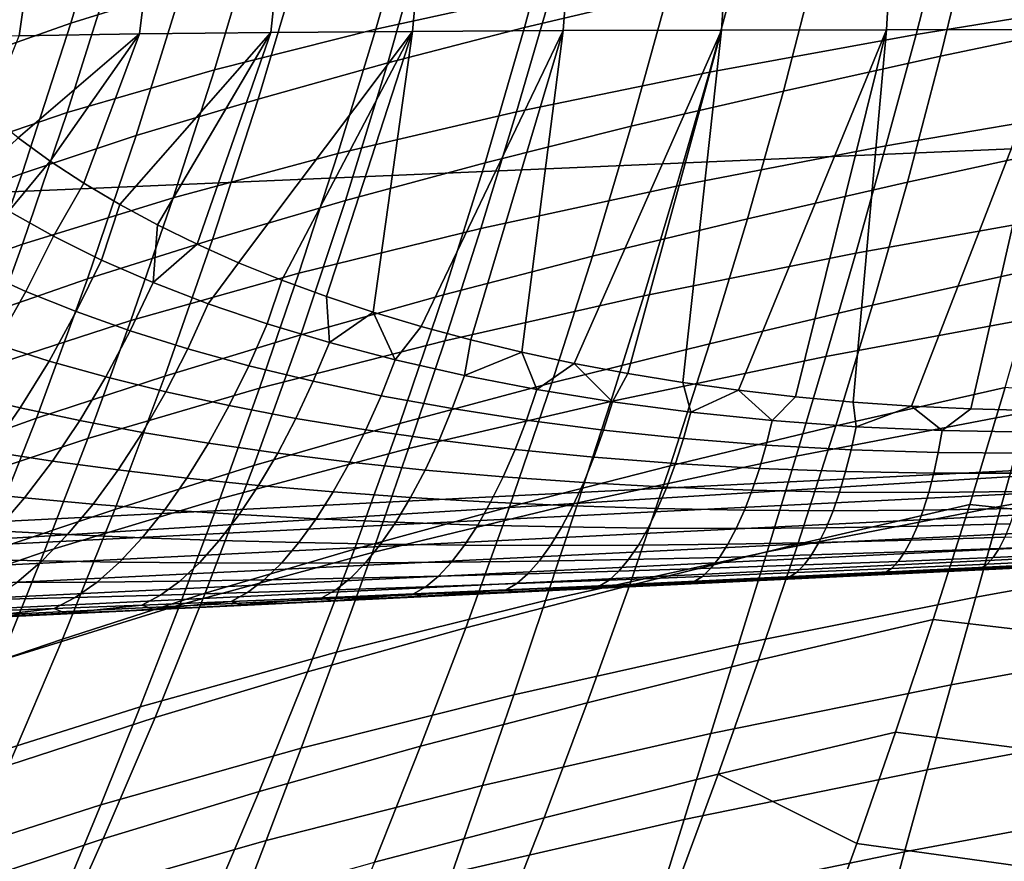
# Model space of a CAD drawing. Header units: metres. Extents: x -25 to 167, y -25 to 25.
# Tile 38 of 135: x 25.87 to 30.84, y -12.03 to -7.78. Entities that reach past the tile are written whole.
import ezdxf

# ---------------------------------------------------------------- set-up
doc = ezdxf.new("R2010")
doc.units = ezdxf.units.M
doc.layers.add('solid_12_061_372_XXX', color=7, linetype='CONTINUOUS')

msp = doc.modelspace()

# ---------------------------------------------------------------- linework, layer by layer
at = {"layer": 'solid_12_061_372_XXX'}
for points in [[(27.137468, -7.841684, 132.450989), (26.473631, -7.849093, 131.770874), (26.712141, -5.917542, 131.427353), (27.342222, -5.907983, 132.114838)], [(27.852365, -7.836122, 133.070709), (27.137468, -7.841684, 132.450989), (27.342222, -5.907983, 132.114838), (28.027466, -5.899997, 132.743652)], [(28.612501, -7.832087, 133.627472), (27.852365, -7.836122, 133.070709), (28.027466, -5.899997, 132.743652), (28.762203, -5.89349, 133.310104)], [(29.41218, -7.829257, 134.119263), (28.612501, -7.832087, 133.627472), (28.762203, -5.89349, 133.310104), (29.540659, -5.888368, 133.811111)], [(30.24589, -7.827315, 134.544678), (29.41218, -7.829257, 134.119263), (29.540659, -5.888368, 133.811111), (30.357027, -5.884537, 134.244125)], [(31.108377, -7.825939, 134.902802), (30.24589, -7.827315, 134.544678), (30.357027, -5.884537, 134.244125), (31.205509, -5.881904, 134.607162)], [(25.152679, -7.665246, 129.849609), (25.639175, -5.941751, 129.894135), (26.142712, -5.928767, 130.685486), (25.28299, -7.826836, 130.156799)], [(25.28299, -7.826836, 130.156799), (26.142712, -5.928767, 130.685486), (25.323429, -7.87339, 130.246246)], [(25.323429, -7.87339, 130.246246), (26.142712, -5.928767, 130.685486), (25.866709, -7.85867, 131.033676)], [(26.473631, -7.849093, 131.770874), (25.866709, -7.85867, 131.033676), (26.142712, -5.928767, 130.685486), (26.712141, -5.917542, 131.427353)], [(23.198105, -8.759704, 138.875687), (33.541878, -8.314958, 141.64296), (33.431881, -6.68663, 142.07341), (23.072655, -7.050868, 139.367401)], [(26.904604, -6.854612, 87.569023), (26.35763, -7.013965, 88.167839), (26.127602, -7.794979, 87.916458), (26.688726, -7.619052, 87.330116)], [(29.316139, -6.956263, 85.304192), (28.606163, -7.115573, 85.754967), (28.418396, -7.816185, 85.528053), (29.142078, -7.643976, 85.08979)], [(28.728104, -6.990626, 33.734951), (28.555513, -7.628817, 33.980526), (27.667709, -7.824078, 32.054554), (27.854183, -7.169318, 31.796331)], [(25.892876, -7.021579, 25.599937), (25.671368, -7.76262, 25.86548), (25.089809, -7.981631, 23.861984), (25.327578, -7.217895, 23.582169)], [(26.35763, -7.013965, 88.167839), (25.852739, -7.179427, 88.790466), (25.608101, -7.977952, 88.525841), (26.127602, -7.794979, 87.916458)], [(31.644215, -7.096966, 39.596855), (31.506321, -7.669856, 39.831978), (30.394342, -7.851288, 38.002792), (30.544575, -7.265962, 37.755325)], [(28.606163, -7.115573, 85.754967), (27.929991, -7.279877, 86.245262), (27.728123, -7.994132, 86.005333), (28.418396, -7.816185, 85.528053)], [(31.478415, -7.151911, 84.03363), (30.676546, -7.312273, 84.341171), (30.518414, -7.961577, 84.133057), (31.33316, -7.791055, 83.838211)], [(27.854183, -7.169318, 31.796331), (27.667709, -7.824078, 32.054554), (26.852068, -8.029675, 30.107798), (27.05331, -7.35711, 29.836176)], [(27.929991, -7.279877, 86.245262), (27.289593, -7.449604, 86.771004), (27.073174, -8.178286, 86.517448), (27.728123, -7.994132, 86.005333)], [(30.544575, -7.265962, 37.755325), (30.394342, -7.851288, 38.002792), (29.351313, -8.041992, 36.142517), (29.514696, -7.443174, 35.882065)], [(30.676546, -7.312273, 84.341171), (29.896046, -7.477049, 84.693398), (29.724527, -8.1371, 84.472038), (30.518414, -7.961577, 84.133057)], [(27.05331, -7.35711, 29.836176), (26.852068, -8.029675, 30.107798), (26.108839, -8.246198, 28.143803), (26.325819, -7.554536, 27.858002)], [(27.289593, -7.449604, 86.771004), (26.688726, -7.619052, 87.330116), (26.457571, -8.362491, 87.062744), (27.073174, -8.178286, 86.517448)], [(29.514696, -7.443174, 35.882065), (29.351313, -8.041992, 36.142517), (28.378111, -8.242208, 34.254593), (28.555513, -7.628817, 33.980526)], [(29.896046, -7.477049, 84.693398), (29.142078, -7.643976, 85.08979), (28.956793, -8.315221, 84.854782), (29.724527, -8.1371, 84.472038)], [(26.325819, -7.554536, 27.858002), (26.108839, -8.246198, 28.143803), (25.437542, -8.474753, 26.1663), (25.671368, -7.76262, 25.86548)], [(26.688726, -7.619052, 87.330116), (26.127602, -7.794979, 87.916458), (25.881155, -8.554059, 87.634537), (26.457571, -8.362491, 87.062744)], [(28.555513, -7.628817, 33.980526), (28.378111, -8.242208, 34.254593), (27.47533, -8.453209, 32.342945), (27.667709, -7.824078, 32.054554)], [(29.142078, -7.643976, 85.08979), (28.418396, -7.816185, 85.528053), (28.218863, -8.499331, 85.278793), (28.956793, -8.315221, 84.854782)], [(31.506321, -7.669856, 39.831978), (31.367655, -8.221392, 40.090443), (30.242735, -8.414438, 38.275238), (30.394342, -7.851288, 38.002792)], [(26.127602, -7.794979, 87.916458), (25.608101, -7.977952, 88.525841), (25.345739, -8.753608, 88.228546), (25.881155, -8.554059, 87.634537)], [(31.33316, -7.791055, 83.838211), (30.518414, -7.961577, 84.133057), (30.35066, -8.597036, 83.907692), (31.178549, -8.417361, 83.626877)], [(25.707724, -8.250409, 130.991318), (25.866709, -7.85867, 131.033676), (26.473631, -7.849093, 131.770874), (25.861284, -8.374015, 131.247375)], [(26.022768, -8.491156, 131.497116), (25.861284, -8.374015, 131.247375), (26.473631, -7.849093, 131.770874)], [(26.193783, -8.603247, 131.743103), (26.022768, -8.491156, 131.497116), (26.473631, -7.849093, 131.770874)], [(26.193783, -8.603247, 131.743103), (26.473631, -7.849093, 131.770874), (27.137468, -7.841684, 132.450989), (26.37471, -8.710678, 131.985626)], [(26.565338, -8.813399, 132.224152), (26.37471, -8.710678, 131.985626), (27.137468, -7.841684, 132.450989)], [(26.765312, -8.911299, 132.457993), (26.565338, -8.813399, 132.224152), (27.137468, -7.841684, 132.450989)], [(27.667709, -7.824078, 32.054554), (27.47533, -8.453209, 32.342945), (26.643681, -8.675769, 30.411257), (26.852068, -8.029675, 30.107798)], [(26.765312, -8.911299, 132.457993), (27.137468, -7.841684, 132.450989), (27.852365, -7.836122, 133.070709), (26.974384, -9.004316, 132.686707)], [(27.192333, -9.092422, 132.909958), (26.974384, -9.004316, 132.686707), (27.852365, -7.836122, 133.070709)], [(27.418936, -9.175576, 133.12738), (27.192333, -9.092422, 132.909958), (27.852365, -7.836122, 133.070709)], [(27.653822, -9.253654, 133.338531), (27.418936, -9.175576, 133.12738), (27.852365, -7.836122, 133.070709)], [(28.418396, -7.816185, 85.528053), (27.728123, -7.994132, 86.005333), (27.513826, -8.689932, 85.741173), (28.218863, -8.499331, 85.278793)], [(27.896675, -9.326579, 133.543091), (27.653822, -9.253654, 133.338531), (27.852365, -7.836122, 133.070709), (28.612501, -7.832087, 133.627472)], [(28.147125, -9.394225, 133.740707), (27.896675, -9.326579, 133.543091), (28.612501, -7.832087, 133.627472)], [(28.404764, -9.456459, 133.931046), (28.147125, -9.394225, 133.740707), (28.612501, -7.832087, 133.627472)], [(28.669209, -9.513175, 134.113846), (28.404764, -9.456459, 133.931046), (28.612501, -7.832087, 133.627472), (29.41218, -7.829257, 134.119263)], [(28.939974, -9.564198, 134.288788), (28.669209, -9.513175, 134.113846), (29.41218, -7.829257, 134.119263)], [(29.216599, -9.609395, 134.455627), (28.939974, -9.564198, 134.288788), (29.41218, -7.829257, 134.119263)], [(30.394342, -7.851288, 38.002792), (30.242735, -8.414438, 38.275238), (29.185822, -8.617801, 36.429604), (29.351313, -8.041992, 36.142517)], [(29.498638, -9.648639, 134.614182), (29.216599, -9.609395, 134.455627), (29.41218, -7.829257, 134.119263), (30.24589, -7.827315, 134.544678)], [(29.785524, -9.681746, 134.764206), (29.498638, -9.648639, 134.614182), (30.24589, -7.827315, 134.544678)], [(30.076773, -9.708597, 134.905563), (29.785524, -9.681746, 134.764206), (30.24589, -7.827315, 134.544678)], [(30.371895, -9.729064, 135.038132), (30.076773, -9.708597, 134.905563), (30.24589, -7.827315, 134.544678), (31.108377, -7.825939, 134.902802)], [(30.67028, -9.74299, 135.161743), (30.371895, -9.729064, 135.038132), (31.108377, -7.825939, 134.902802)], [(30.971451, -9.750282, 135.276382), (30.67028, -9.74299, 135.161743), (31.108377, -7.825939, 134.902802)], [(27.728123, -7.994132, 86.005333), (27.073174, -8.178286, 86.517448), (26.843529, -8.887527, 86.237679), (27.513826, -8.689932, 85.741173)], [(30.518414, -7.961577, 84.133057), (29.724527, -8.1371, 84.472038), (29.543074, -8.782303, 84.231949), (30.35066, -8.597036, 83.907692)], [(26.852068, -8.029675, 30.107798), (26.643681, -8.675769, 30.411257), (25.88332, -8.910524, 28.463093), (26.108839, -8.246198, 28.143803)], [(29.351313, -8.041992, 36.142517), (29.185822, -8.617801, 36.429604), (28.197727, -8.831745, 34.556969), (28.378111, -8.242208, 34.254593)], [(29.724527, -8.1371, 84.472038), (28.956793, -8.315221, 84.854782), (28.761187, -8.970626, 84.599434), (29.543074, -8.782303, 84.231949)], [(27.073174, -8.178286, 86.517448), (26.457571, -8.362491, 87.062744), (26.212273, -9.085527, 86.76712), (26.843529, -8.887527, 86.237679)], [(26.108839, -8.246198, 28.143803), (25.88332, -8.910524, 28.463093), (25.193642, -9.158661, 26.502249), (25.437542, -8.474753, 26.1663)], [(28.378111, -8.242208, 34.254593), (28.197727, -8.831745, 34.556969), (27.278957, -9.057618, 32.661327), (27.47533, -8.453209, 32.342945)], [(31.367655, -8.221392, 40.090443), (31.229322, -8.752543, 40.372185), (30.090914, -8.956387, 38.572586), (30.242735, -8.414438, 38.275238)], [(25.710714, -10.313756, 138.930603), (33.506054, -9.922242, 141.073761), (33.541878, -8.314958, 141.64296), (23.198105, -8.759704, 138.875687)], [(28.956793, -8.315221, 84.854782), (28.218863, -8.499331, 85.278793), (28.00852, -9.165648, 85.007439), (28.761187, -8.970626, 84.599434)], [(25.608467, -8.612765, 131.05246), (25.861284, -8.374015, 131.247375), (26.022768, -8.491156, 131.497116), (25.81509, -8.744699, 131.377716)], [(26.457571, -8.362491, 87.062744), (25.881155, -8.554059, 87.634537), (25.619495, -9.29177, 87.322258), (26.212273, -9.085527, 86.76712)], [(30.242735, -8.414438, 38.275238), (30.090914, -8.956387, 38.572586), (29.01944, -9.171576, 36.743256), (29.185822, -8.617801, 36.429604)], [(31.178549, -8.417361, 83.626877), (30.35066, -8.597036, 83.907692), (30.174089, -9.219237, 83.665359), (31.015329, -9.031387, 83.39991)], [(25.81509, -8.744699, 131.377716), (26.022768, -8.491156, 131.497116), (26.193783, -8.603247, 131.743103), (26.039589, -8.870811, 131.699982)], [(27.47533, -8.453209, 32.342945), (27.278957, -9.057618, 32.661327), (26.43014, -9.296244, 30.746387), (26.643681, -8.675769, 30.411257)], [(28.218863, -8.499331, 85.278793), (27.513826, -8.689932, 85.741173), (27.288115, -9.367913, 85.453026), (28.00852, -9.165648, 85.007439)], [(25.881155, -8.554059, 87.634537), (25.345739, -8.753608, 88.228546), (25.066935, -9.506911, 87.898758), (25.619495, -9.29177, 87.322258)], [(30.35066, -8.597036, 83.907692), (29.543074, -8.782303, 84.231949), (29.352537, -9.413269, 83.973404), (30.174089, -9.219237, 83.665359)], [(26.282114, -8.990889, 132.018173), (26.039589, -8.870811, 131.699982), (26.193783, -8.603247, 131.743103), (26.37471, -8.710678, 131.985626)], [(29.185822, -8.617801, 36.429604), (29.01944, -9.171576, 36.743256), (28.015648, -9.398393, 34.887589), (28.197727, -8.831745, 34.556969)], [(26.643681, -8.675769, 30.411257), (26.43014, -9.296244, 30.746387), (25.651348, -9.5483, 28.815722), (25.88332, -8.910524, 28.463093)], [(27.513826, -8.689932, 85.741173), (26.843529, -8.887527, 86.237679), (26.601734, -9.57795, 85.931915), (27.288115, -9.367913, 85.453026)], [(25.900595, -9.149111, 131.727844), (25.663857, -9.041304, 131.399734), (25.81509, -8.744699, 131.377716), (26.039589, -8.870811, 131.699982)], [(26.54274, -9.104836, 132.331329), (26.282114, -8.990889, 132.018173), (26.37471, -8.710678, 131.985626), (26.565338, -8.813399, 132.224152)], [(29.543074, -8.782303, 84.231949), (28.761187, -8.970626, 84.599434), (28.556162, -9.610819, 84.324005), (29.352537, -9.413269, 83.973404)], [(31.229322, -8.752543, 40.372185), (31.092136, -9.26427, 40.677189), (29.939739, -9.478107, 38.894829), (30.090914, -8.956387, 38.572586)], [(26.54274, -9.104836, 132.331329), (26.565338, -8.813399, 132.224152), (26.765312, -8.911299, 132.457993)], [(28.197727, -8.831745, 34.556969), (28.015648, -9.398393, 34.887589), (27.079948, -9.638249, 33.009636), (27.278957, -9.057618, 32.661327)], [(26.155245, -9.251415, 132.050949), (25.900595, -9.149111, 131.727844), (26.039589, -8.870811, 131.699982), (26.282114, -8.990889, 132.018173)], [(26.843529, -8.887527, 86.237679), (26.212273, -9.085527, 86.76712), (25.953964, -9.788764, 86.443459), (26.601734, -9.57795, 85.931915)], [(25.88332, -8.910524, 28.463093), (25.651348, -9.5483, 28.815722), (24.941839, -9.815041, 26.873184), (25.193642, -9.158661, 26.502249)], [(26.54274, -9.104836, 132.331329), (26.765312, -8.911299, 132.457993), (26.974384, -9.004316, 132.686707), (26.821497, -9.212467, 132.638443)], [(26.42778, -9.348155, 132.368073), (26.155245, -9.251415, 132.050949), (26.282114, -8.990889, 132.018173), (26.54274, -9.104836, 132.331329)], [(28.761187, -8.970626, 84.599434), (28.00852, -9.165648, 85.007439), (27.788324, -9.815775, 84.714241), (28.556162, -9.610819, 84.324005)], [(30.090914, -8.956387, 38.572586), (29.939739, -9.478107, 38.894829), (28.853086, -9.704293, 37.083466), (29.01944, -9.171576, 36.743256)], [(25.749735, -9.416312, 131.786087), (25.499119, -9.326348, 131.453964), (25.663857, -9.041304, 131.399734), (25.900595, -9.149111, 131.727844)], [(27.118294, -9.313513, 132.938461), (26.821497, -9.212467, 132.638443), (26.974384, -9.004316, 132.686707), (27.192333, -9.092422, 132.909958)], [(31.015329, -9.031387, 83.39991), (30.174089, -9.219237, 83.665359), (29.989496, -9.82877, 83.406334), (30.84425, -9.633689, 83.157593)], [(26.212273, -9.085527, 86.76712), (25.619495, -9.29177, 87.322258), (25.343822, -10.008677, 86.979836), (25.953964, -9.788764, 86.443459)], [(27.278957, -9.057618, 32.661327), (27.079948, -9.638249, 33.009636), (26.212889, -9.892014, 31.113129), (26.43014, -9.296244, 30.746387)], [(27.432936, -9.407645, 133.23027), (27.118294, -9.313513, 132.938461), (27.192333, -9.092422, 132.909958), (27.418936, -9.175576, 133.12738)], [(26.71814, -9.439201, 132.678299), (26.42778, -9.348155, 132.368073), (26.54274, -9.104836, 132.331329), (26.821497, -9.212467, 132.638443)], [(26.017996, -9.501316, 132.112228), (25.749735, -9.416312, 131.786087), (25.900595, -9.149111, 131.727844), (26.155245, -9.251415, 132.050949)], [(28.00852, -9.165648, 85.007439), (27.288115, -9.367913, 85.453026), (27.051998, -10.028713, 85.141129), (27.788324, -9.815775, 84.714241)], [(27.432936, -9.407645, 133.23027), (27.418936, -9.175576, 133.12738), (27.653822, -9.253654, 133.338531)], [(29.01944, -9.171576, 36.743256), (28.853086, -9.704293, 37.083466), (27.832855, -9.943125, 35.246441), (28.015648, -9.398393, 34.887589)], [(27.026134, -9.52433, 132.980606), (26.71814, -9.439201, 132.678299), (26.821497, -9.212467, 132.638443), (27.118294, -9.313513, 132.938461)], [(30.174089, -9.219237, 83.665359), (29.352537, -9.413269, 83.973404), (29.153769, -10.030611, 83.696671), (29.989496, -9.82877, 83.406334)], [(26.30377, -9.581326, 132.431488), (26.017996, -9.501316, 132.112228), (26.155245, -9.251415, 132.050949), (26.42778, -9.348155, 132.368073)], [(27.765114, -9.494468, 133.512817), (27.432936, -9.407645, 133.23027), (27.653822, -9.253654, 133.338531)], [(27.765114, -9.494468, 133.512817), (27.653822, -9.253654, 133.338531), (27.896675, -9.326579, 133.543091)], [(31.092136, -9.26427, 40.677189), (30.956907, -9.757534, 41.005447), (29.790073, -9.980573, 39.241959), (29.939739, -9.478107, 38.894829)], [(26.43014, -9.296244, 30.746387), (26.212889, -9.892014, 31.113129), (25.414455, -10.160397, 29.201633), (25.651348, -9.5483, 28.815722)], [(27.351484, -9.603269, 133.274002), (27.026134, -9.52433, 132.980606), (27.118294, -9.313513, 132.938461), (27.432936, -9.407645, 133.23027)], [(28.114391, -9.573521, 133.784958), (27.765114, -9.494468, 133.512817), (27.896675, -9.326579, 133.543091), (28.147125, -9.394225, 133.740707)], [(26.606907, -9.656266, 132.743011), (26.30377, -9.581326, 132.431488), (26.42778, -9.348155, 132.368073), (26.71814, -9.439201, 132.678299)], [(27.288115, -9.367913, 85.453026), (26.601734, -9.57795, 85.931915), (26.34886, -10.250182, 85.600388), (27.051998, -10.028713, 85.141129)], [(28.114391, -9.573521, 133.784958), (28.147125, -9.394225, 133.740707), (28.404764, -9.456459, 133.931046)], [(25.872036, -9.737555, 132.201279), (25.588846, -9.669169, 131.873978), (25.749735, -9.416312, 131.786087), (26.017996, -9.501316, 132.112228)], [(26.927128, -9.725955, 133.045868), (26.606907, -9.656266, 132.743011), (26.71814, -9.439201, 132.678299), (27.026134, -9.52433, 132.980606)], [(28.015648, -9.398393, 34.887589), (27.832855, -9.943125, 35.246441), (26.87936, -10.196069, 33.387867), (27.079948, -9.638249, 33.009636)], [(27.693802, -9.675691, 133.557449), (27.351484, -9.603269, 133.274002), (27.432936, -9.407645, 133.23027), (27.765114, -9.494468, 133.512817)], [(29.352537, -9.413269, 83.973404), (28.556162, -9.610819, 84.324005), (28.342621, -10.236431, 84.028763), (29.153769, -10.030611, 83.696671)], [(28.480192, -9.644282, 134.045593), (28.114391, -9.573521, 133.784958), (28.404764, -9.456459, 133.931046)], [(28.480192, -9.644282, 134.045593), (28.404764, -9.456459, 133.931046), (28.669209, -9.513175, 134.113846)], [(29.939739, -9.478107, 38.894829), (29.790073, -9.980573, 39.241959), (28.687679, -10.216932, 37.45023), (28.853086, -9.704293, 37.083466)], [(26.172216, -9.801515, 132.520813), (25.872036, -9.737555, 132.201279), (26.017996, -9.501316, 132.112228), (26.30377, -9.581326, 132.431488)], [(27.264071, -9.790174, 133.339111), (26.927128, -9.725955, 133.045868), (27.026134, -9.52433, 132.980606), (27.351484, -9.603269, 133.274002)], [(28.05258, -9.741212, 133.829926), (27.693802, -9.675691, 133.557449), (27.765114, -9.494468, 133.512817), (28.114391, -9.573521, 133.784958)], [(28.86179, -9.706178, 134.29364), (28.480192, -9.644282, 134.045593), (28.669209, -9.513175, 134.113846)], [(28.86179, -9.706178, 134.29364), (28.669209, -9.513175, 134.113846), (28.939974, -9.564198, 134.288788)], [(26.601734, -9.57795, 85.931915), (25.953964, -9.788764, 86.443459), (25.683779, -10.472801, 86.091965), (26.34886, -10.250182, 85.600388)], [(26.489149, -9.861024, 132.831818), (26.172216, -9.801515, 132.520813), (26.30377, -9.581326, 132.431488), (26.606907, -9.656266, 132.743011)], [(28.427187, -9.799398, 134.090424), (28.05258, -9.741212, 133.829926), (28.114391, -9.573521, 133.784958), (28.480192, -9.644282, 134.045593)], [(29.258312, -9.75859, 134.52803), (28.86179, -9.706178, 134.29364), (28.939974, -9.564198, 134.288788), (29.216599, -9.609395, 134.455627)], [(32.188042, -9.545636, 42.736099), (32.069115, -10.01386, 43.06778), (30.82445, -10.233298, 41.356953), (30.956907, -9.757534, 41.005447)], [(27.079948, -9.638249, 33.009636), (26.87936, -10.196069, 33.387867), (25.993073, -10.464025, 31.51148), (26.212889, -9.892014, 31.113129)], [(27.617279, -9.848662, 133.621826), (27.264071, -9.790174, 133.339111), (27.351484, -9.603269, 133.274002), (27.693802, -9.675691, 133.557449)], [(28.556162, -9.610819, 84.324005), (27.788324, -9.815775, 84.714241), (27.559229, -10.450347, 84.399452), (28.342621, -10.236431, 84.028763)], [(29.258312, -9.75859, 134.52803), (29.216599, -9.609395, 134.455627), (29.498638, -9.648639, 134.614182)], [(30.84425, -9.633689, 83.157593), (29.989496, -9.82877, 83.406334), (29.797684, -10.42622, 83.130898), (30.666058, -10.224822, 82.900215)], [(31.465969, -10.310495, 82.589981), (31.639679, -9.711016, 82.844803), (30.84425, -9.633689, 83.157593), (30.666058, -10.224822, 82.900215)], [(25.719139, -9.957257, 132.317017), (25.419886, -9.904608, 131.990448), (25.588846, -9.669169, 131.873978), (25.872036, -9.737555, 132.201279)], [(26.822475, -9.915938, 133.133438), (26.489149, -9.861024, 132.831818), (26.606907, -9.656266, 132.743011), (26.927128, -9.725955, 133.045868)], [(27.986189, -9.901106, 133.893082), (27.617279, -9.848662, 133.621826), (27.693802, -9.675691, 133.557449), (28.05258, -9.741212, 133.829926)], [(28.816866, -9.849772, 134.337982), (28.427187, -9.799398, 134.090424), (28.480192, -9.644282, 134.045593), (28.86179, -9.706178, 134.29364)], [(29.668737, -9.800868, 134.747757), (29.258312, -9.75859, 134.52803), (29.498638, -9.648639, 134.614182)], [(29.668737, -9.800868, 134.747757), (29.498638, -9.648639, 134.614182), (29.785524, -9.681746, 134.764206)], [(30.091883, -9.832343, 134.951889), (29.668737, -9.800868, 134.747757), (29.785524, -9.681746, 134.764206), (30.076773, -9.708597, 134.905563)], [(26.034719, -10.006045, 132.634964), (25.719139, -9.957257, 132.317017), (25.872036, -9.737555, 132.201279), (26.172216, -9.801515, 132.520813)], [(27.171761, -9.966091, 133.424835), (26.822475, -9.915938, 133.133438), (26.927128, -9.725955, 133.045868), (27.264071, -9.790174, 133.339111)], [(28.853086, -9.704293, 37.083466), (28.687679, -10.216932, 37.45023), (27.650333, -10.466918, 35.63353), (27.832855, -9.943125, 35.246441)], [(28.370121, -9.947154, 134.152008), (27.986189, -9.901106, 133.893082), (28.05258, -9.741212, 133.829926), (28.427187, -9.799398, 134.090424)], [(29.22073, -9.891825, 134.571655), (28.816866, -9.849772, 134.337982), (28.86179, -9.706178, 134.29364), (29.258312, -9.75859, 134.52803)], [(30.091883, -9.832343, 134.951889), (30.076773, -9.708597, 134.905563), (30.371895, -9.729064, 135.038132)], [(30.526417, -9.852344, 135.139542), (30.091883, -9.832343, 134.951889), (30.371895, -9.729064, 135.038132)], [(30.526417, -9.852344, 135.139542), (30.371895, -9.729064, 135.038132), (30.67028, -9.74299, 135.161743)], [(25.953964, -9.788764, 86.443459), (25.343822, -10.008677, 86.979836), (25.05534, -10.705346, 86.607445), (25.683779, -10.472801, 86.091965)], [(27.536482, -10.011278, 133.705185), (27.171761, -9.966091, 133.424835), (27.264071, -9.790174, 133.339111), (27.617279, -9.848662, 133.621826)], [(29.63776, -9.925019, 134.790543), (29.22073, -9.891825, 134.571655), (29.258312, -9.75859, 134.52803), (29.668737, -9.800868, 134.747757)], [(30.956907, -9.757534, 41.005447), (30.82445, -10.233298, 41.356953), (29.642778, -10.464757, 39.613976), (29.790073, -9.980573, 39.241959)], [(30.970865, -9.860215, 135.309937), (30.526417, -9.852344, 135.139542), (30.67028, -9.74299, 135.161743), (30.971451, -9.750282, 135.276382)], [(26.366302, -10.050985, 132.943634), (26.034719, -10.006045, 132.634964), (26.172216, -9.801515, 132.520813), (26.489149, -9.861024, 132.831818)], [(27.788324, -9.815775, 84.714241), (27.051998, -10.028713, 85.141129), (26.806488, -10.672966, 84.805733), (27.559229, -10.450347, 84.399452)], [(28.768291, -9.986423, 134.397736), (28.370121, -9.947154, 134.152008), (28.427187, -9.799398, 134.090424), (28.816866, -9.849772, 134.337982)], [(29.989496, -9.82877, 83.406334), (29.153769, -10.030611, 83.696671), (28.94762, -10.634942, 83.402031), (29.797684, -10.42622, 83.130898)], [(30.066818, -9.948809, 134.993866), (29.63776, -9.925019, 134.790543), (29.668737, -9.800868, 134.747757), (30.091883, -9.832343, 134.951889)], [(30.506645, -9.962641, 135.180878), (30.066818, -9.948809, 134.993866), (30.091883, -9.832343, 134.951889), (30.526417, -9.852344, 135.139542)], [(26.713453, -10.09197, 133.242264), (26.366302, -10.050985, 132.943634), (26.489149, -9.861024, 132.831818), (26.822475, -9.915938, 133.133438)], [(27.916027, -10.051257, 133.973679), (27.536482, -10.011278, 133.705185), (27.617279, -9.848662, 133.621826), (27.986189, -9.901106, 133.893082)], [(29.179808, -10.018503, 134.629486), (28.768291, -9.986423, 134.397736), (28.816866, -9.849772, 134.337982), (29.22073, -9.891825, 134.571655)], [(30.955872, -9.965973, 135.350906), (30.506645, -9.962641, 135.180878), (30.526417, -9.852344, 135.139542), (30.970865, -9.860215, 135.309937)], [(23.370228, -10.54651, 138.224213), (33.506054, -9.922242, 141.073761), (25.710714, -10.313756, 138.930603)], [(33.695141, -10.03245, 141.067169), (33.506054, -9.922242, 141.073761), (23.370228, -10.54651, 138.224213)], [(26.212889, -9.892014, 31.113129), (25.993073, -10.464025, 31.51148), (25.173882, -10.747734, 29.620829), (25.414455, -10.160397, 29.201633)], [(27.075672, -10.128879, 133.530106), (26.713453, -10.09197, 133.242264), (26.822475, -9.915938, 133.133438), (27.171761, -9.966091, 133.424835)], [(28.309685, -10.085753, 134.229584), (27.916027, -10.051257, 133.973679), (27.986189, -9.901106, 133.893082), (28.370121, -9.947154, 134.152008)], [(29.603672, -10.04297, 134.846497), (29.179808, -10.018503, 134.629486), (29.22073, -9.891825, 134.571655), (29.63776, -9.925019, 134.790543)], [(30.038792, -10.059383, 135.048111), (29.603672, -10.04297, 134.846497), (29.63776, -9.925019, 134.790543), (30.066818, -9.948809, 134.993866)], [(25.892952, -10.192431, 132.772552), (25.561165, -10.157756, 132.458054), (25.719139, -9.957257, 132.317017), (26.034719, -10.006045, 132.634964)], [(27.832855, -9.943125, 35.246441), (27.650333, -10.466918, 35.63353), (26.678255, -10.732039, 33.796024), (26.87936, -10.196069, 33.387867)], [(27.452389, -10.161563, 133.806488), (27.075672, -10.128879, 133.530106), (27.171761, -9.966091, 133.424835), (27.536482, -10.011278, 133.705185)], [(28.716656, -10.114469, 134.472183), (28.309685, -10.085753, 134.229584), (28.370121, -9.947154, 134.152008), (28.768291, -9.986423, 134.397736)], [(29.790073, -9.980573, 39.241959), (29.642778, -10.464757, 39.613976), (28.524139, -10.710472, 37.843544), (28.687679, -10.216932, 37.45023)], [(29.136045, -10.137087, 134.700821), (28.716656, -10.114469, 134.472183), (28.768291, -9.986423, 134.397736), (29.179808, -10.018503, 134.629486)], [(30.483984, -10.067306, 135.233749), (30.038792, -10.059383, 135.048111), (30.066818, -9.948809, 134.993866), (30.506645, -9.962641, 135.180878)], [(30.937988, -10.066302, 135.402893), (30.483984, -10.067306, 135.233749), (30.506645, -9.962641, 135.180878), (30.955872, -9.965973, 135.350906)], [(33.720047, -10.139408, 140.994965), (33.695141, -10.03245, 141.067169), (23.370228, -10.54651, 138.224213), (23.39521, -10.649078, 138.151474)], [(26.239857, -10.223841, 133.077103), (25.892952, -10.192431, 132.772552), (26.034719, -10.006045, 132.634964), (26.366302, -10.050985, 132.943634)], [(27.051998, -10.028713, 85.141129), (26.34886, -10.250182, 85.600388), (26.085976, -10.904846, 85.243324), (26.806488, -10.672966, 84.805733)], [(27.842949, -10.189842, 134.070724), (27.452389, -10.161563, 133.806488), (27.536482, -10.011278, 133.705185), (27.916027, -10.051257, 133.973679)], [(29.153769, -10.030611, 83.696671), (28.342621, -10.236431, 84.028763), (28.121466, -10.848091, 83.713974), (28.94762, -10.634942, 83.402031)], [(29.566891, -10.153283, 134.914917), (29.136045, -10.137087, 134.700821), (29.179808, -10.018503, 134.629486), (29.603672, -10.04297, 134.846497)], [(32.069115, -10.01386, 43.06778), (31.954016, -10.46628, 43.421097), (30.695576, -10.692522, 41.731701), (30.82445, -10.233298, 41.356953)], [(26.601381, -10.25191, 133.371002), (26.239857, -10.223841, 133.077103), (26.366302, -10.050985, 132.943634), (26.713453, -10.09197, 133.242264)], [(28.246616, -10.213511, 134.32222), (27.842949, -10.189842, 134.070724), (27.916027, -10.051257, 133.973679), (28.309685, -10.085753, 134.229584)], [(28.662586, -10.232352, 134.56041), (28.246616, -10.213511, 134.32222), (28.309685, -10.085753, 134.229584), (28.716656, -10.114469, 134.472183)], [(30.008144, -10.162722, 135.113968), (29.566891, -10.153283, 134.914917), (29.603672, -10.04297, 134.846497), (30.038792, -10.059383, 135.048111)], [(30.45871, -10.165068, 135.297546), (30.008144, -10.162722, 135.113968), (30.038792, -10.059383, 135.048111), (30.483984, -10.067306, 135.233749)], [(30.917431, -10.159983, 135.465271), (30.45871, -10.165068, 135.297546), (30.483984, -10.067306, 135.233749), (30.937988, -10.066302, 135.402893)], [(33.748901, -10.231434, 140.905685), (33.720047, -10.139408, 140.994965), (23.39521, -10.649078, 138.151474), (23.423887, -10.737091, 138.06279)], [(26.976976, -10.276559, 133.653656), (26.601381, -10.25191, 133.371002), (26.713453, -10.09197, 133.242264), (27.075672, -10.128879, 133.530106)], [(27.366024, -10.297688, 133.924515), (26.976976, -10.276559, 133.653656), (27.075672, -10.128879, 133.530106), (27.452389, -10.161563, 133.806488)], [(29.089977, -10.246134, 134.784805), (28.662586, -10.232352, 134.56041), (28.716656, -10.114469, 134.472183), (29.136045, -10.137087, 134.700821)], [(29.527861, -10.25462, 134.994995), (29.089977, -10.246134, 134.784805), (29.136045, -10.137087, 134.700821), (29.566891, -10.153283, 134.914917)], [(25.748634, -10.358407, 132.9319), (25.400032, -10.336611, 132.622635), (25.561165, -10.157756, 132.458054), (25.892952, -10.192431, 132.772552)], [(27.767841, -10.315175, 134.183044), (27.366024, -10.297688, 133.924515), (27.452389, -10.161563, 133.806488), (27.842949, -10.189842, 134.070724)], [(28.181681, -10.328876, 134.428772), (27.767841, -10.315175, 134.183044), (27.842949, -10.189842, 134.070724), (28.246616, -10.213511, 134.32222)], [(29.97525, -10.257568, 135.190628), (29.527861, -10.25462, 134.994995), (29.566891, -10.153283, 134.914917), (30.008144, -10.162722, 135.113968)], [(30.431128, -10.254737, 135.37146), (29.97525, -10.257568, 135.190628), (30.008144, -10.162722, 135.113968), (30.45871, -10.165068, 135.297546)], [(30.894453, -10.245876, 135.537262), (30.431128, -10.254737, 135.37146), (30.45871, -10.165068, 135.297546), (30.917431, -10.159983, 135.465271)], [(33.780827, -10.305703, 140.802063), (33.748901, -10.231434, 140.905685), (23.423887, -10.737091, 138.06279), (23.455421, -10.807977, 137.960739)], [(26.111347, -10.377489, 133.230576), (25.748634, -10.358407, 132.9319), (25.892952, -10.192431, 132.772552), (26.239857, -10.223841, 133.077103)], [(26.87936, -10.196069, 33.387867), (26.678255, -10.732039, 33.796024), (25.771833, -11.013224, 31.941441), (25.993073, -10.464025, 31.51148)], [(26.487625, -10.393814, 133.518097), (26.111347, -10.377489, 133.230576), (26.239857, -10.223841, 133.077103), (26.601381, -10.25191, 133.371002)], [(28.342621, -10.236431, 84.028763), (27.559229, -10.450347, 84.399452), (27.322191, -11.070004, 84.063324), (28.121466, -10.848091, 83.713974)], [(28.687679, -10.216932, 37.45023), (28.524139, -10.710472, 37.843544), (27.469065, -10.970748, 36.048847), (27.650333, -10.466918, 35.63353)], [(28.606739, -10.338642, 134.661346), (28.181681, -10.328876, 134.428772), (28.246616, -10.213511, 134.32222), (28.662586, -10.232352, 134.56041)], [(29.042162, -10.344318, 134.880402), (28.606739, -10.338642, 134.661346), (28.662586, -10.232352, 134.56041), (29.089977, -10.246134, 134.784805)], [(30.82445, -10.233298, 41.356953), (30.695576, -10.692522, 41.731701), (29.498713, -10.931632, 40.010864), (29.642778, -10.464757, 39.613976)], [(30.666058, -10.224822, 82.900215), (29.797684, -10.42622, 83.130898), (29.599449, -11.012177, 82.83934), (30.481501, -10.805344, 82.628067)], [(31.285864, -10.899854, 82.320839), (31.465969, -10.310495, 82.589981), (30.666058, -10.224822, 82.900215), (30.481501, -10.805344, 82.628067)], [(26.34886, -10.250182, 85.600388), (25.683779, -10.472801, 86.091965), (25.402851, -11.13824, 85.712852), (26.085976, -10.904846, 85.243324)], [(26.876871, -10.407336, 133.793976), (26.487625, -10.393814, 133.518097), (26.601381, -10.25191, 133.371002), (26.976976, -10.276559, 133.653656)], [(27.278435, -10.418001, 134.057831), (26.876871, -10.407336, 133.793976), (26.976976, -10.276559, 133.653656), (27.366024, -10.297688, 133.924515)], [(29.487057, -10.345748, 135.085739), (29.042162, -10.344318, 134.880402), (29.089977, -10.246134, 134.784805), (29.527861, -10.25462, 134.994995)], [(29.940506, -10.34277, 135.277161), (29.487057, -10.345748, 135.085739), (29.527861, -10.25462, 134.994995), (29.97525, -10.257568, 135.190628)], [(30.401575, -10.335223, 135.454605), (29.940506, -10.34277, 135.277161), (29.97525, -10.257568, 135.190628), (30.431128, -10.254737, 135.37146)], [(30.869329, -10.322938, 135.617996), (30.401575, -10.335223, 135.454605), (30.431128, -10.254737, 135.37146), (30.894453, -10.245876, 135.537262)], [(33.814835, -10.359935, 140.687271), (33.780827, -10.305703, 140.802063), (23.455421, -10.807977, 137.960739), (23.488892, -10.859665, 137.848297)], [(27.691616, -10.425733, 134.30925), (27.278435, -10.418001, 134.057831), (27.366024, -10.297688, 133.924515), (27.767841, -10.315175, 134.183044)], [(28.115667, -10.430444, 134.547974), (27.691616, -10.425733, 134.30925), (27.767841, -10.315175, 134.183044), (28.181681, -10.328876, 134.428772)], [(28.549797, -10.432045, 134.773758), (28.115667, -10.430444, 134.547974), (28.181681, -10.328876, 134.428772), (28.606739, -10.338642, 134.661346)], [(28.993179, -10.430447, 134.986465), (28.549797, -10.432045, 134.773758), (28.606739, -10.338642, 134.661346), (29.042162, -10.344318, 134.880402)], [(30.370409, -10.405549, 135.545975), (29.904335, -10.417291, 135.372528), (29.940506, -10.34277, 135.277161), (30.401575, -10.335223, 135.454605)], [(30.842369, -10.390231, 135.706512), (30.370409, -10.405549, 135.545975), (30.401575, -10.335223, 135.454605), (30.869329, -10.322938, 135.617996)], [(33.849888, -10.392464, 140.564865), (33.814835, -10.359935, 140.687271), (23.488892, -10.859665, 137.848297), (23.523319, -10.890645, 137.72876)], [(25.982342, -10.510063, 133.402222), (25.603521, -10.501955, 133.111084), (25.748634, -10.358407, 132.9319), (26.111347, -10.377489, 133.230576)], [(26.373569, -10.515957, 133.681763), (25.982342, -10.510063, 133.402222), (26.111347, -10.377489, 133.230576), (26.487625, -10.393814, 133.518097)], [(29.444977, -10.425559, 135.18605), (28.993179, -10.430447, 134.986465), (29.042162, -10.344318, 134.880402), (29.487057, -10.345748, 135.085739)], [(29.904335, -10.417291, 135.372528), (29.444977, -10.425559, 135.18605), (29.487057, -10.345748, 135.085739), (29.940506, -10.34277, 135.277161)], [(31.294161, -10.426389, 135.947617), (30.813898, -10.446938, 135.801712), (30.842369, -10.390231, 135.706512), (31.319422, -10.371212, 135.854279)], [(23.523319, -10.890645, 137.72876), (23.450481, -10.905179, 137.575195), (26.004704, -10.782078, 138.278702), (33.849888, -10.392464, 140.564865)], [(33.849888, -10.392464, 140.564865), (26.004704, -10.782078, 138.278702), (33.721577, -10.410161, 140.393829)], [(33.035198, -10.443325, 136.875031), (33.715687, -10.410528, 137.06398), (33.721577, -10.410161, 140.393829), (26.004704, -10.782078, 138.278702)], [(26.776575, -10.519622, 133.949371), (26.373569, -10.515957, 133.681763), (26.487625, -10.393814, 133.518097), (26.876871, -10.407336, 133.793976)], [(27.190687, -10.521038, 134.204803), (26.776575, -10.519622, 133.949371), (26.876871, -10.407336, 133.793976), (27.278435, -10.418001, 134.057831)], [(27.615204, -10.52017, 134.44783), (27.190687, -10.521038, 134.204803), (27.278435, -10.418001, 134.057831), (27.691616, -10.425733, 134.30925)], [(28.049379, -10.51698, 134.678345), (27.615204, -10.52017, 134.44783), (27.691616, -10.425733, 134.30925), (28.115667, -10.430444, 134.547974)], [(28.492447, -10.511427, 134.896286), (28.049379, -10.51698, 134.678345), (28.115667, -10.430444, 134.547974), (28.549797, -10.432045, 134.773758)], [(28.943626, -10.503472, 135.1017), (28.492447, -10.511427, 134.896286), (28.549797, -10.432045, 134.773758), (28.993179, -10.430447, 134.986465)], [(29.797684, -10.42622, 83.130898), (28.94762, -10.634942, 83.402031), (28.734941, -11.226874, 83.089767), (29.599449, -11.012177, 82.83934)], [(29.40213, -10.493083, 135.294724), (28.943626, -10.503472, 135.1017), (28.993179, -10.430447, 134.986465), (29.444977, -10.425559, 135.18605)], [(29.867178, -10.480225, 135.47554), (29.40213, -10.493083, 135.294724), (29.444977, -10.425559, 135.18605), (29.904335, -10.417291, 135.372528)], [(30.338011, -10.464859, 135.64444), (29.867178, -10.480225, 135.47554), (29.904335, -10.417291, 135.372528), (30.370409, -10.405549, 135.545975)], [(30.813898, -10.446938, 135.801712), (30.338011, -10.464859, 135.64444), (30.370409, -10.405549, 135.545975), (30.842369, -10.390231, 135.706512)], [(31.267382, -10.470586, 136.046219), (30.784262, -10.492369, 135.902435), (30.813898, -10.446938, 135.801712), (31.294161, -10.426389, 135.947617)], [(25.993073, -10.464025, 31.51148), (25.771833, -11.013224, 31.941441), (24.93087, -11.311234, 30.073305), (25.173882, -10.747734, 29.620829)], [(32.352249, -10.47624, 136.684937), (33.035198, -10.443325, 136.875031), (26.004704, -10.782078, 138.278702)], [(31.668543, -10.509192, 136.504501), (32.352249, -10.47624, 136.684937), (26.004704, -10.782078, 138.278702)], [(27.650333, -10.466918, 35.63353), (27.469065, -10.970748, 36.048847), (26.47769, -11.247128, 34.234097), (26.678255, -10.732039, 33.796024)], [(27.559229, -10.450347, 84.399452), (26.806488, -10.672966, 84.805733), (26.552595, -11.30131, 84.447075), (27.322191, -11.070004, 84.063324)], [(29.642778, -10.464757, 39.613976), (29.498713, -10.931632, 40.010864), (28.36338, -11.185888, 38.263397), (28.524139, -10.710472, 37.843544)], [(29.829487, -10.530807, 135.584976), (29.359039, -10.5475, 135.410416), (29.40213, -10.493083, 135.294724), (29.867178, -10.480225, 135.47554)], [(30.304771, -10.512432, 135.74884), (29.829487, -10.530807, 135.584976), (29.867178, -10.480225, 135.47554), (30.338011, -10.464859, 135.64444)], [(30.784262, -10.492369, 135.902435), (30.304771, -10.512432, 135.74884), (30.338011, -10.464859, 135.64444), (30.813898, -10.446938, 135.801712)], [(31.954016, -10.46628, 43.421097), (31.843451, -10.90378, 43.796066), (30.57102, -11.136106, 42.129707), (30.695576, -10.692522, 41.731701)], [(31.23941, -10.503266, 136.148895), (30.753824, -10.525971, 136.007477), (30.784262, -10.492369, 135.902435), (31.267382, -10.470586, 136.046219)], [(25.854404, -10.619951, 133.589935), (25.459381, -10.621329, 133.307922), (25.603521, -10.501955, 133.111084), (25.982342, -10.510063, 133.402222)], [(26.260597, -10.616855, 133.860001), (25.854404, -10.619951, 133.589935), (25.982342, -10.510063, 133.402222), (26.373569, -10.515957, 133.681763)], [(31.257685, -10.528993, 136.393814), (31.668543, -10.509192, 136.504501), (26.004704, -10.782078, 138.278702)], [(30.83769, -10.549234, 136.277603), (31.257685, -10.528993, 136.393814), (26.004704, -10.782078, 138.278702)], [(26.677307, -10.61205, 134.11795), (26.260597, -10.616855, 133.860001), (26.373569, -10.515957, 133.681763), (26.776575, -10.519622, 133.949371)], [(27.103851, -10.605546, 134.363663), (26.677307, -10.61205, 134.11795), (26.776575, -10.519622, 133.949371), (27.190687, -10.521038, 134.204803)], [(27.53953, -10.597342, 134.597107), (27.103851, -10.605546, 134.363663), (27.190687, -10.521038, 134.204803), (27.615204, -10.52017, 134.44783)], [(27.983622, -10.587434, 134.818314), (27.53953, -10.597342, 134.597107), (27.615204, -10.52017, 134.44783), (28.049379, -10.51698, 134.678345)], [(28.435392, -10.575821, 135.027435), (27.983622, -10.587434, 134.818314), (28.049379, -10.51698, 134.678345), (28.492447, -10.511427, 134.896286)], [(28.894106, -10.562507, 135.224701), (28.435392, -10.575821, 135.027435), (28.492447, -10.511427, 134.896286), (28.943626, -10.503472, 135.1017)], [(29.359039, -10.5475, 135.410416), (28.894106, -10.562507, 135.224701), (28.943626, -10.503472, 135.1017), (29.40213, -10.493083, 135.294724)], [(29.791719, -10.568423, 135.699493), (29.316229, -10.588147, 135.531738), (29.359039, -10.5475, 135.410416), (29.829487, -10.530807, 135.584976)], [(30.271099, -10.54769, 135.857864), (29.791719, -10.568423, 135.699493), (29.829487, -10.530807, 135.584976), (30.304771, -10.512432, 135.74884)], [(30.72295, -10.547338, 136.11554), (30.2374, -10.570205, 135.970215), (30.271099, -10.54769, 135.857864), (30.753824, -10.525971, 136.007477)], [(30.753824, -10.525971, 136.007477), (30.271099, -10.54769, 135.857864), (30.304771, -10.512432, 135.74884), (30.784262, -10.492369, 135.902435)], [(31.210585, -10.524032, 136.254395), (31.195383, -10.53195, 136.365311), (30.83769, -10.549234, 136.277603), (30.720213, -10.55485, 136.233307)], [(30.720213, -10.55485, 136.233307), (30.72295, -10.547338, 136.11554), (31.210585, -10.524032, 136.254395)], [(31.210585, -10.524032, 136.254395), (30.72295, -10.547338, 136.11554), (30.753824, -10.525971, 136.007477), (31.23941, -10.503266, 136.148895)], [(31.195383, -10.53195, 136.365311), (31.257685, -10.528993, 136.393814), (30.83769, -10.549234, 136.277603)], [(30.408558, -10.569917, 136.155838), (30.83769, -10.549234, 136.277603), (26.004704, -10.782078, 138.278702)], [(29.962778, -10.591401, 136.026779), (30.408558, -10.569917, 136.155838), (26.004704, -10.782078, 138.278702)], [(27.919195, -10.640947, 134.966187), (27.465517, -10.656307, 134.755249), (27.53953, -10.597342, 134.597107), (27.983622, -10.587434, 134.818314)], [(28.379322, -10.624445, 135.165634), (27.919195, -10.640947, 134.966187), (27.983622, -10.587434, 134.818314), (28.435392, -10.575821, 135.027435)], [(28.845219, -10.606833, 135.353973), (28.379322, -10.624445, 135.165634), (28.435392, -10.575821, 135.027435), (28.894106, -10.562507, 135.224701)], [(29.316229, -10.588147, 135.531738), (28.845219, -10.606833, 135.353973), (28.894106, -10.562507, 135.224701), (29.359039, -10.5475, 135.410416)], [(29.754333, -10.592615, 135.817703), (29.274216, -10.614532, 135.657211), (29.316229, -10.588147, 135.531738), (29.791719, -10.568423, 135.699493)], [(30.2374, -10.570205, 135.970215), (29.754333, -10.592615, 135.817703), (29.791719, -10.568423, 135.699493), (30.271099, -10.54769, 135.857864)], [(29.773806, -10.600396, 135.955353), (29.754333, -10.592615, 135.817703), (30.2374, -10.570205, 135.970215)], [(30.2374, -10.570205, 135.970215), (30.246254, -10.577673, 136.096909), (29.962778, -10.591401, 136.026779), (29.773806, -10.600396, 135.955353)], [(30.246254, -10.577673, 136.096909), (30.408558, -10.569917, 136.155838), (29.962778, -10.591401, 136.026779)], [(30.246254, -10.577673, 136.096909), (30.2374, -10.570205, 135.970215), (30.72295, -10.547338, 136.11554)], [(30.72295, -10.547338, 136.11554), (30.720213, -10.55485, 136.233307), (30.408558, -10.569917, 136.155838), (30.246254, -10.577673, 136.096909)], [(30.720213, -10.55485, 136.233307), (30.83769, -10.549234, 136.277603), (30.408558, -10.569917, 136.155838)], [(26.150084, -10.695279, 134.050659), (25.729092, -10.705816, 133.791428), (25.854404, -10.619951, 133.589935), (26.260597, -10.616855, 133.860001)], [(29.50423, -10.613502, 135.891327), (29.962778, -10.591401, 136.026779), (26.004704, -10.782078, 138.278702)], [(29.303226, -10.622989, 135.807785), (29.50423, -10.613502, 135.891327), (26.004704, -10.782078, 138.278702), (29.058401, -10.634989, 135.755463)], [(28.834911, -10.645414, 135.65332), (29.058401, -10.634989, 135.755463), (26.004704, -10.782078, 138.278702), (28.64085, -10.655113, 135.622772)], [(26.580273, -10.683497, 134.297653), (26.150084, -10.695279, 134.050659), (26.260597, -10.616855, 133.860001), (26.677307, -10.61205, 134.11795)], [(27.018978, -10.670498, 134.532486), (26.580273, -10.683497, 134.297653), (26.677307, -10.61205, 134.11795), (27.103851, -10.605546, 134.363663)], [(27.465517, -10.656307, 134.755249), (27.018978, -10.670498, 134.532486), (27.103851, -10.605546, 134.363663), (27.53953, -10.597342, 134.597107)], [(28.324919, -10.656709, 135.309174), (27.85688, -10.67687, 135.120163), (27.919195, -10.640947, 134.966187), (28.379322, -10.624445, 135.165634)], [(28.94762, -10.634942, 83.402031), (28.121466, -10.848091, 83.713974), (27.893599, -11.446427, 83.379906), (28.734941, -11.226874, 83.089767)], [(28.79756, -10.635912, 135.487946), (28.324919, -10.656709, 135.309174), (28.379322, -10.624445, 135.165634), (28.845219, -10.606833, 135.353973)], [(28.369289, -10.667629, 135.491104), (28.324919, -10.656709, 135.309174), (28.79756, -10.635912, 135.487946)], [(28.79756, -10.635912, 135.487946), (28.834911, -10.645414, 135.65332), (28.64085, -10.655113, 135.622772), (28.369289, -10.667629, 135.491104)], [(29.274216, -10.614532, 135.657211), (28.79756, -10.635912, 135.487946), (28.845219, -10.606833, 135.353973), (29.316229, -10.588147, 135.531738)], [(28.834911, -10.645414, 135.65332), (28.79756, -10.635912, 135.487946), (29.274216, -10.614532, 135.657211)], [(29.274216, -10.614532, 135.657211), (29.303226, -10.622989, 135.807785), (29.058401, -10.634989, 135.755463), (28.834911, -10.645414, 135.65332)], [(29.303226, -10.622989, 135.807785), (29.274216, -10.614532, 135.657211), (29.754333, -10.592615, 135.817703)], [(29.754333, -10.592615, 135.817703), (29.773806, -10.600396, 135.955353), (29.50423, -10.613502, 135.891327), (29.303226, -10.622989, 135.807785)], [(29.773806, -10.600396, 135.955353), (29.962778, -10.591401, 136.026779), (29.50423, -10.613502, 135.891327)], [(26.806488, -10.672966, 84.805733), (26.085976, -10.904846, 85.243324), (25.814156, -11.542569, 84.860947), (26.552595, -11.30131, 84.447075)], [(28.369289, -10.667629, 135.491104), (28.64085, -10.655113, 135.622772), (26.004704, -10.782078, 138.278702), (28.241341, -10.674368, 135.490845)], [(27.906826, -10.68959, 135.320297), (28.241341, -10.674368, 135.490845), (26.004704, -10.782078, 138.278702), (27.736065, -10.698721, 135.316513)], [(26.486652, -10.733095, 134.486313), (26.043371, -10.750278, 134.251419), (26.150084, -10.695279, 134.050659), (26.580273, -10.683497, 134.297653)], [(26.937101, -10.715105, 134.709183), (26.486652, -10.733095, 134.486313), (26.580273, -10.683497, 134.297653), (27.018978, -10.670498, 134.532486)], [(27.394062, -10.69635, 134.920334), (26.937101, -10.715105, 134.709183), (27.018978, -10.670498, 134.532486), (27.465517, -10.656307, 134.755249)], [(27.85688, -10.67687, 135.120163), (27.394062, -10.69635, 134.920334), (27.465517, -10.656307, 134.755249), (27.919195, -10.640947, 134.966187)], [(27.448017, -10.711249, 135.140182), (27.394062, -10.69635, 134.920334), (27.85688, -10.67687, 135.120163)], [(27.85688, -10.67687, 135.120163), (27.906826, -10.68959, 135.320297), (27.736065, -10.698721, 135.316513), (27.448017, -10.711249, 135.140182)], [(27.906826, -10.68959, 135.320297), (27.85688, -10.67687, 135.120163), (28.324919, -10.656709, 135.309174)], [(28.324919, -10.656709, 135.309174), (28.369289, -10.667629, 135.491104), (28.241341, -10.674368, 135.490845), (27.906826, -10.68959, 135.320297)], [(26.678255, -10.732039, 33.796024), (26.47769, -11.247128, 34.234097), (25.550314, -11.540559, 32.403008), (25.771833, -11.013224, 31.941441)], [(26.043371, -10.750278, 134.251419), (25.607927, -10.766616, 134.004272), (25.729092, -10.705816, 133.791428), (26.150084, -10.695279, 134.050659)], [(27.448017, -10.711249, 135.140182), (27.736065, -10.698721, 135.316513), (26.004704, -10.782078, 138.278702), (27.26458, -10.721445, 135.144684)], [(26.993389, -10.732565, 134.950119), (27.26458, -10.721445, 135.144684), (26.004704, -10.782078, 138.278702), (26.822147, -10.742769, 134.974335)], [(26.098869, -10.773989, 134.537964), (26.043371, -10.750278, 134.251419), (26.486652, -10.733095, 134.486313)], [(26.486652, -10.733095, 134.486313), (26.543488, -10.753493, 134.749527), (26.401945, -10.763022, 134.804382), (26.098869, -10.773989, 134.537964)], [(26.543488, -10.753493, 134.749527), (26.486652, -10.733095, 134.486313), (26.937101, -10.715105, 134.709183)], [(26.937101, -10.715105, 134.709183), (26.993389, -10.732565, 134.950119), (26.822147, -10.742769, 134.974335), (26.543488, -10.753493, 134.749527)], [(26.993389, -10.732565, 134.950119), (26.937101, -10.715105, 134.709183), (27.394062, -10.69635, 134.920334)], [(27.394062, -10.69635, 134.920334), (27.448017, -10.711249, 135.140182), (27.26458, -10.721445, 135.144684), (26.993389, -10.732565, 134.950119)], [(28.524139, -10.710472, 37.843544), (28.36338, -11.185888, 38.263397), (27.290033, -11.455588, 36.49239), (27.469065, -10.970748, 36.048847)], [(30.695576, -10.692522, 41.731701), (30.57102, -11.136106, 42.129707), (29.358662, -11.382108, 40.432652), (29.498713, -10.931632, 40.010864)], [(25.623156, -10.80056, 134.463776), (26.005255, -10.782143, 134.634979), (26.004704, -10.782078, 138.278702), (23.450481, -10.905179, 137.575195)], [(25.660124, -10.794012, 134.315063), (25.607927, -10.766616, 134.004272), (26.043371, -10.750278, 134.251419)], [(25.660124, -10.794012, 134.315063), (26.098869, -10.773989, 134.537964), (26.005255, -10.782143, 134.634979), (25.623156, -10.80056, 134.463776)], [(26.098869, -10.773989, 134.537964), (25.660124, -10.794012, 134.315063), (26.043371, -10.750278, 134.251419)], [(26.543488, -10.753493, 134.749527), (26.822147, -10.742769, 134.974335), (26.004704, -10.782078, 138.278702), (26.401945, -10.763022, 134.804382)], [(26.005255, -10.782143, 134.634979), (26.401945, -10.763022, 134.804382), (26.004704, -10.782078, 138.278702)], [(26.098869, -10.773989, 134.537964), (26.401945, -10.763022, 134.804382), (26.005255, -10.782143, 134.634979)], [(30.481501, -10.805344, 82.628067), (29.599449, -11.012177, 82.83934), (29.395578, -11.587222, 82.531921), (30.291317, -11.375807, 82.341415)], [(31.100052, -11.479648, 82.037621), (31.285864, -10.899854, 82.320839), (30.481501, -10.805344, 82.628067), (30.291317, -11.375807, 82.341415)], [(28.121466, -10.848091, 83.713974), (27.322191, -11.070004, 84.063324), (27.078167, -11.675381, 83.706123), (27.893599, -11.446427, 83.379906)], [(26.085976, -10.904846, 85.243324), (25.402851, -11.13824, 85.712852), (25.112314, -11.78568, 85.306335), (25.814156, -11.542569, 84.860947)], [(29.498713, -10.931632, 40.010864), (29.358662, -11.382108, 40.432652), (28.20624, -11.644095, 38.70982), (28.36338, -11.185888, 38.263397)], [(31.843451, -10.90378, 43.796066), (31.737896, -11.327046, 44.192787), (30.451294, -11.564747, 42.551067), (30.57102, -11.136106, 42.129707)], [(27.469065, -10.970748, 36.048847), (27.290033, -11.455588, 36.49239), (26.278719, -11.7423, 34.702087), (26.47769, -11.247128, 34.234097)], [(29.599449, -11.012177, 82.83934), (28.734941, -11.226874, 83.089767), (28.516565, -11.807015, 82.760124), (29.395578, -11.587222, 82.531921)], [(27.322191, -11.070004, 84.063324), (26.552595, -11.30131, 84.447075), (26.29133, -11.914378, 84.065399), (27.078167, -11.675381, 83.706123)], [(30.57102, -11.136106, 42.129707), (30.451294, -11.564747, 42.551067), (29.223169, -11.816892, 40.879436), (29.358662, -11.382108, 40.432652)], [(28.36338, -11.185888, 38.263397), (28.20624, -11.644095, 38.70982), (27.114136, -11.922353, 36.96418), (27.290033, -11.455588, 36.49239)], [(28.734941, -11.226874, 83.089767), (27.893599, -11.446427, 83.379906), (27.659899, -12.032063, 83.02681), (28.516565, -11.807015, 82.760124)], [(26.47769, -11.247128, 34.234097), (26.278719, -11.7423, 34.702087), (25.329657, -12.046976, 32.896183), (25.550314, -11.540559, 32.403008)], [(26.552595, -11.30131, 84.447075), (25.814156, -11.542569, 84.860947), (25.534472, -12.163973, 84.453491), (26.29133, -11.914378, 84.065399)], [(31.737896, -11.327046, 44.192787), (31.637787, -11.736729, 44.611366), (30.336857, -11.979106, 42.995899), (30.451294, -11.564747, 42.551067)], [(29.358662, -11.382108, 40.432652), (29.223169, -11.816892, 40.879436), (28.053303, -12.08581, 39.182903), (28.20624, -11.644095, 38.70982)], [(30.096006, -11.936714, 82.040359), (30.291317, -11.375807, 82.341415), (29.395578, -11.587222, 82.531921)], [(30.908873, -12.050373, 81.740303), (31.100052, -11.479648, 82.037621), (30.291317, -11.375807, 82.341415), (30.096006, -11.936714, 82.040359)], [(27.290033, -11.455588, 36.49239), (27.114136, -11.922353, 36.96418), (26.082312, -12.218459, 35.20002), (26.278719, -11.7423, 34.702087)], [(27.893599, -11.446427, 83.379906), (27.078167, -11.675381, 83.706123), (26.828079, -12.267105, 83.328072), (27.659899, -12.032063, 83.02681)], [(30.451294, -11.564747, 42.551067), (30.336857, -11.979106, 42.995899), (29.092728, -12.236654, 41.35133), (29.223169, -11.816892, 40.879436)], [(29.395578, -11.587222, 82.531921), (28.516565, -11.807015, 82.760124), (28.293036, -12.37589, 82.413155), (29.186596, -12.151875, 82.208725)], [(29.895836, -12.488513, 81.724808), (30.096006, -11.936714, 82.040359), (29.395578, -11.587222, 82.531921), (29.186596, -12.151875, 82.208725)], [(27.078167, -11.675381, 83.706123), (26.29133, -11.914378, 84.065399), (26.023672, -12.512797, 83.660919), (26.828079, -12.267105, 83.328072)], [(28.20624, -11.644095, 38.70982), (28.053303, -12.08581, 39.182903), (26.942007, -12.371763, 37.464317), (27.114136, -11.922353, 36.96418)], [(26.278719, -11.7423, 34.702087), (26.082312, -12.218459, 35.20002), (25.110909, -12.533367, 33.420982), (25.329657, -12.046976, 32.896183)], [(31.637787, -11.736729, 44.611366), (31.543554, -12.133474, 45.051922), (30.228172, -12.379843, 43.464321), (30.336857, -11.979106, 42.995899)], [(28.516565, -11.807015, 82.760124), (27.659899, -12.032063, 83.02681), (27.42094, -12.60552, 82.654701), (28.293036, -12.37589, 82.413155)], [(29.223169, -11.816892, 40.879436), (29.092728, -12.236654, 41.35133), (27.905107, -12.511709, 39.68277), (28.053303, -12.08581, 39.182903)], [(26.29133, -11.914378, 84.065399), (25.534472, -12.163973, 84.453491), (25.24795, -12.76967, 84.021149), (26.023672, -12.512797, 83.660919)], [(27.114136, -11.922353, 36.96418), (26.942007, -12.371763, 37.464317), (25.889164, -12.676335, 35.727985), (26.082312, -12.218459, 35.20002)], [(30.336857, -11.979106, 42.995899), (30.228172, -12.379843, 43.464321), (28.967836, -12.642063, 41.848454), (29.092728, -12.236654, 41.35133)], [(30.712576, -12.612507, 81.428802), (30.908873, -12.050373, 81.740303), (30.096006, -11.936714, 82.040359), (29.895836, -12.488513, 81.724808)]]:
    msp.add_3dface(points, dxfattribs=at)

doc.saveas('drawing.dxf')
